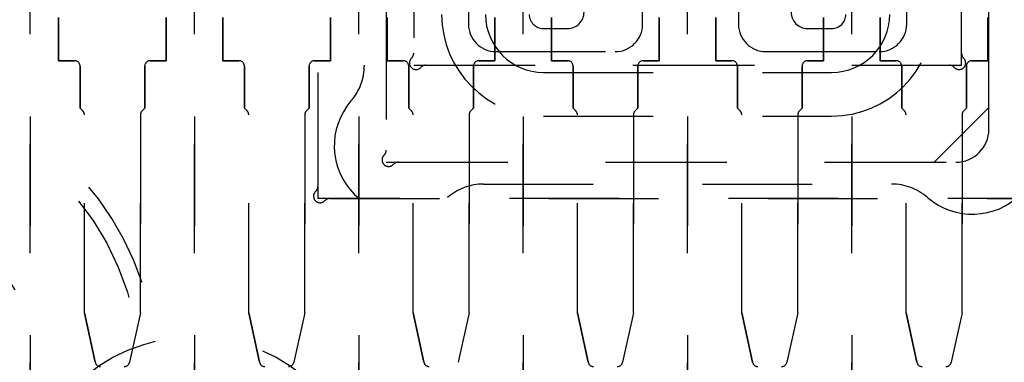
# Model space of a CAD drawing. Header units: inches. Extents: x 1880 to 2363, y -453 to -54.
# Tile 93 of 256: x 1902.968 to 1903.867, y -420.597 to -420.284. Entities that reach past the tile are written whole.
import ezdxf

# ---------------------------------------------------------------- set-up
doc = ezdxf.new("R2010")
doc.units = ezdxf.units.IN
doc.header["$LTSCALE"] = 0.5
doc.header["$MEASUREMENT"] = 0
doc.linetypes.add('HIDDEN', pattern=[0.225, 0.15, -0.075])
doc.layers.add('SID-M-H', color=4, linetype='HIDDEN')

msp = doc.modelspace()

# ---------------------------------------------------------------- linework, layer by layer
at = {"layer": 'SID-M-H'}
for p, q in [((1903.24017, -419.53267), (1903.24017, -420.43671)), ((1903.24017, -419.55267), (1903.24017, -420.44767)), ((1903.30267, -419.66451), (1903.30267, -420.41451)), ((1903.85267, -420.36451), (1903.85267, -419.66451)), ((1903.30267, -419.67547), (1903.30267, -420.40356)), ((1903.85267, -420.38451), (1903.85267, -419.67547)), ((1903.28267, -419.75321), (1903.28267, -420.32582)), ((1902.97767, -420.69767), (1902.97767, -419.77267)), ((1902.97767, -419.77267), (1902.97767, -420.69767)), ((1903.12767, -419.77267), (1903.12767, -420.69767)), ((1903.12767, -420.69767), (1903.12767, -419.77267)), ((1903.27767, -420.69767), (1903.27767, -419.77267)), ((1903.27767, -419.77267), (1903.27767, -420.69767)), ((1903.42767, -419.77267), (1903.42767, -420.69767)), ((1903.42767, -420.69767), (1903.42767, -419.77267)), ((1903.57767, -420.69767), (1903.57767, -419.77267)), ((1903.57767, -419.77267), (1903.57767, -420.69767)), ((1903.72767, -420.69767), (1903.72767, -419.77267)), ((1903.72767, -419.77267), (1903.72767, -420.69767)), ((1903.32767, -419.78096), (1903.32767, -420.31501)), ((1903.37767, -419.78846), (1903.37767, -420.28846)), ((1903.53667, -420.28846), (1903.53667, -419.78846)), ((1903.62417, -419.78846), (1903.62417, -420.28846)), ((1903.77767, -420.28846), (1903.77767, -419.78846)), ((1903.32767, -419.80096), (1903.32767, -420.32596)), ((1903.82767, -420.32596), (1903.82767, -420.13721)), ((1903.82767, -420.31501), (1903.82767, -420.15303)), ((1903.00345, -420.28241), (1903.00345, -420.32178)), ((1903.00345, -420.32178), (1903.00345, -420.28241)), ((1903.10188, -420.32178), (1903.10188, -420.28241)), ((1903.10188, -420.28241), (1903.10188, -420.32178)), ((1903.15345, -420.28241), (1903.15345, -420.32178)), ((1903.15345, -420.32178), (1903.15345, -420.28241)), ((1903.25188, -420.32178), (1903.25188, -420.28241)), ((1903.25188, -420.28241), (1903.25188, -420.32178)), ((1903.30345, -420.28241), (1903.30345, -420.32178)), ((1903.30345, -420.32178), (1903.30345, -420.28241)), ((1903.40188, -420.32178), (1903.40188, -420.28241)), ((1903.40188, -420.28241), (1903.40188, -420.32178)), ((1903.45345, -420.28241), (1903.45345, -420.32178)), ((1903.45345, -420.32178), (1903.45345, -420.28241)), ((1903.55188, -420.32178), (1903.55188, -420.28241)), ((1903.55188, -420.28241), (1903.55188, -420.32178)), ((1903.60345, -420.28241), (1903.60345, -420.32178)), ((1903.60345, -420.32178), (1903.60345, -420.28241)), ((1903.70188, -420.32178), (1903.70188, -420.28241)), ((1903.70188, -420.28241), (1903.70188, -420.32178)), ((1903.75345, -420.28241), (1903.75345, -420.32178)), ((1903.75345, -420.32178), (1903.75345, -420.28241)), ((1903.85188, -420.32178), (1903.85188, -420.28241)), ((1903.85188, -420.28241), (1903.85188, -420.32178)), ((1903.44617, -420.29241), (1903.46814, -420.29241)), ((1903.68719, -420.29241), (1903.70917, -420.29241)), ((1903.40267, -420.31346), (1903.51167, -420.31346)), ((1903.64917, -420.31346), (1903.75267, -420.31346)), ((1903.00345, -420.32178), (1903.01814, -420.32178)), ((1903.01814, -420.32178), (1903.00345, -420.32178)), ((1903.02314, -420.32678), (1903.02314, -420.36509)), ((1903.02314, -420.36509), (1903.02314, -420.32678)), ((1903.08219, -420.36509), (1903.08219, -420.32678)), ((1903.08219, -420.32678), (1903.08219, -420.36509)), ((1903.08719, -420.32178), (1903.10188, -420.32178)), ((1903.10188, -420.32178), (1903.08719, -420.32178)), ((1903.15345, -420.32178), (1903.16814, -420.32178)), ((1903.16814, -420.32178), (1903.15345, -420.32178)), ((1903.17314, -420.32678), (1903.17314, -420.36509)), ((1903.17314, -420.36509), (1903.17314, -420.32678)), ((1903.23219, -420.36509), (1903.23219, -420.32678)), ((1903.23219, -420.32678), (1903.23219, -420.36509)), ((1903.23719, -420.32178), (1903.25188, -420.32178)), ((1903.25188, -420.32178), (1903.23719, -420.32178)), ((1903.30345, -420.32178), (1903.31814, -420.32178)), ((1903.31814, -420.32178), (1903.30345, -420.32178)), ((1903.32314, -420.32678), (1903.32314, -420.36509)), ((1903.32314, -420.36509), (1903.32314, -420.32678)), ((1903.32767, -420.32596), (1903.82767, -420.32596)), ((1903.33862, -420.32596), (1903.81671, -420.32596)), ((1903.38219, -420.36509), (1903.38219, -420.32678)), ((1903.38219, -420.32678), (1903.38219, -420.36509)), ((1903.38719, -420.32178), (1903.40188, -420.32178)), ((1903.40188, -420.32178), (1903.38719, -420.32178)), ((1903.45345, -420.32178), (1903.46814, -420.32178)), ((1903.46814, -420.32178), (1903.45345, -420.32178)), ((1903.47314, -420.32678), (1903.47314, -420.36509)), ((1903.47314, -420.36509), (1903.47314, -420.32678)), ((1903.53219, -420.36509), (1903.53219, -420.32678)), ((1903.53219, -420.32678), (1903.53219, -420.36509)), ((1903.53719, -420.32178), (1903.55188, -420.32178)), ((1903.55188, -420.32178), (1903.53719, -420.32178)), ((1903.60345, -420.32178), (1903.61814, -420.32178)), ((1903.61814, -420.32178), (1903.60345, -420.32178)), ((1903.62314, -420.32678), (1903.62314, -420.36509)), ((1903.62314, -420.36509), (1903.62314, -420.32678)), ((1903.68219, -420.36509), (1903.68219, -420.32678)), ((1903.68219, -420.32678), (1903.68219, -420.36509)), ((1903.68719, -420.32178), (1903.70188, -420.32178)), ((1903.70188, -420.32178), (1903.68719, -420.32178)), ((1903.75345, -420.32178), (1903.76814, -420.32178)), ((1903.76814, -420.32178), (1903.75345, -420.32178)), ((1903.77314, -420.32678), (1903.77314, -420.36509)), ((1903.77314, -420.36509), (1903.77314, -420.32678)), ((1903.83219, -420.36509), (1903.83219, -420.32678)), ((1903.83219, -420.32678), (1903.83219, -420.36509)), ((1903.83719, -420.32178), (1903.85188, -420.32178)), ((1903.85188, -420.32178), (1903.83719, -420.32178)), ((1903.44617, -420.33241), (1903.70917, -420.33241)), ((1903.02561, -420.36756), (1903.02314, -420.36509)), ((1903.02561, -420.36756), (1903.02314, -420.36509)), ((1903.02708, -420.5521), (1903.02708, -420.3711)), ((1903.02708, -420.5521), (1903.02708, -420.3711)), ((1903.07826, -420.5521), (1903.07826, -420.3711)), ((1903.07826, -420.3711), (1903.07826, -420.5521)), ((1903.08219, -420.36509), (1903.07972, -420.36756)), ((1903.08219, -420.36509), (1903.07972, -420.36756)), ((1903.17561, -420.36756), (1903.17314, -420.36509)), ((1903.17561, -420.36756), (1903.17314, -420.36509)), ((1903.17708, -420.5521), (1903.17708, -420.3711)), ((1903.17708, -420.5521), (1903.17708, -420.3711)), ((1903.22826, -420.5521), (1903.22826, -420.3711)), ((1903.22826, -420.3711), (1903.22826, -420.5521)), ((1903.23219, -420.36509), (1903.22972, -420.36756)), ((1903.23219, -420.36509), (1903.22972, -420.36756)), ((1903.32561, -420.36756), (1903.32314, -420.36509)), ((1903.32561, -420.36756), (1903.32314, -420.36509)), ((1903.32708, -420.5521), (1903.32708, -420.3711)), ((1903.32708, -420.5521), (1903.32708, -420.3711)), ((1903.37826, -420.5521), (1903.37826, -420.3711)), ((1903.37826, -420.3711), (1903.37826, -420.5521)), ((1903.38219, -420.36509), (1903.37972, -420.36756)), ((1903.38219, -420.36509), (1903.37972, -420.36756)), ((1903.47561, -420.36756), (1903.47314, -420.36509)), ((1903.47561, -420.36756), (1903.47314, -420.36509)), ((1903.47708, -420.5521), (1903.47708, -420.3711)), ((1903.47708, -420.5521), (1903.47708, -420.3711)), ((1903.52826, -420.5521), (1903.52826, -420.3711)), ((1903.52826, -420.3711), (1903.52826, -420.5521)), ((1903.53219, -420.36509), (1903.52972, -420.36756)), ((1903.53219, -420.36509), (1903.52972, -420.36756)), ((1903.62561, -420.36756), (1903.62314, -420.36509)), ((1903.62561, -420.36756), (1903.62314, -420.36509)), ((1903.62708, -420.5521), (1903.62708, -420.3711)), ((1903.62708, -420.5521), (1903.62708, -420.3711)), ((1903.67826, -420.5521), (1903.67826, -420.3711)), ((1903.67826, -420.3711), (1903.67826, -420.5521)), ((1903.68219, -420.36509), (1903.67972, -420.36756)), ((1903.68219, -420.36509), (1903.67972, -420.36756)), ((1903.77561, -420.36756), (1903.77314, -420.36509)), ((1903.77561, -420.36756), (1903.77314, -420.36509)), ((1903.77708, -420.5521), (1903.77708, -420.3711)), ((1903.77708, -420.5521), (1903.77708, -420.3711)), ((1903.80267, -420.41451), (1903.85267, -420.36451)), ((1903.82826, -420.5521), (1903.82826, -420.3711)), ((1903.82826, -420.3711), (1903.82826, -420.5521)), ((1903.83219, -420.36509), (1903.82972, -420.36756)), ((1903.83219, -420.36509), (1903.82972, -420.36756)), ((1903.44617, -420.37241), (1903.70917, -420.37241)), ((1903.30267, -420.41451), (1903.80267, -420.41451)), ((1903.31362, -420.41451), (1903.82267, -420.41451)), ((1903.39136, -420.43451), (1903.76397, -420.43451)), ((1903.91517, -420.44767), (1903.24017, -420.44767)), ((1903.25112, -420.44767), (1903.90421, -420.44767)), ((1903.02708, -420.5521), (1903.03704, -420.59738)), ((1903.03704, -420.59738), (1903.02708, -420.5521)), ((1903.07826, -420.5521), (1903.06829, -420.59738)), ((1903.07826, -420.5521), (1903.06829, -420.59738)), ((1903.17708, -420.5521), (1903.18704, -420.59738)), ((1903.18704, -420.59738), (1903.17708, -420.5521)), ((1903.22826, -420.5521), (1903.21829, -420.59738)), ((1903.22826, -420.5521), (1903.21829, -420.59738)), ((1903.32708, -420.5521), (1903.33704, -420.59738)), ((1903.33704, -420.59738), (1903.32708, -420.5521)), ((1903.37826, -420.5521), (1903.36829, -420.59738)), ((1903.37826, -420.5521), (1903.36829, -420.59738)), ((1903.47708, -420.5521), (1903.48704, -420.59738)), ((1903.48704, -420.59738), (1903.47708, -420.5521)), ((1903.52826, -420.5521), (1903.51829, -420.59738)), ((1903.52826, -420.5521), (1903.51829, -420.59738)), ((1903.62708, -420.5521), (1903.63704, -420.59738)), ((1903.63704, -420.59738), (1903.62708, -420.5521)), ((1903.67826, -420.5521), (1903.66829, -420.59738)), ((1903.67826, -420.5521), (1903.66829, -420.59738)), ((1903.77708, -420.5521), (1903.78704, -420.59738)), ((1903.78704, -420.59738), (1903.77708, -420.5521)), ((1903.82826, -420.5521), (1903.81829, -420.59738)), ((1903.82826, -420.5521), (1903.81829, -420.59738))]:
    msp.add_line(p, q, dxfattribs=at)
for centre, radius in [((1902.82767, -420.60767), 0.25), ((1902.82767, -420.60767), 0.156), ((1903.12767, -420.73017), 0.15625)]:
    msp.add_circle(centre, radius, dxfattribs=at)
for centre, radius, start, end in [((1903.44617, -420.27941), 0.093, 180, 270), ((1903.44617, -420.27941), 0.053, 180, 270), ((1903.44617, -420.27941), 0.013, 180, 270), ((1903.46814, -420.27741), 0.015, 270, 0), ((1903.68719, -420.27741), 0.015, 180, 270), ((1903.70917, -420.27941), 0.013, 270, 0), ((1903.70917, -420.27941), 0.053, 270, 0), ((1903.70917, -420.27941), 0.093, 270, 0), ((1903.40267, -420.28846), 0.025, 180, 270), ((1903.51167, -420.28846), 0.025, 270, 0), ((1903.64917, -420.28846), 0.025, 180, 270), ((1903.75267, -420.28846), 0.025, 270, 0), ((1903.32167, -420.31501), 0.006, 312.59227, 0), ((1903.83367, -420.31501), 0.006, 180, 227.40773), ((1903.01814, -420.32678), 0.005, 0, 90), ((1903.01814, -420.32678), 0.005, 0, 90), ((1903.08719, -420.32678), 0.005, 90, 180), ((1903.08719, -420.32678), 0.005, 90, 180), ((1903.16814, -420.32678), 0.005, 0, 90), ((1903.16814, -420.32678), 0.005, 0, 90), ((1903.23719, -420.32678), 0.005, 90, 180), ((1903.23719, -420.32678), 0.005, 90, 180), ((1903.23267, -420.32582), 0.05, 319.07394, 0), ((1903.31814, -420.32678), 0.005, 0, 90), ((1903.31814, -420.32678), 0.005, 0, 90), ((1903.32979, -420.32384), 0.006, 132.59227, 317.40773), ((1903.33862, -420.33196), 0.006, 90, 137.40773), ((1903.38719, -420.32678), 0.005, 90, 180), ((1903.38719, -420.32678), 0.005, 90, 180), ((1903.46814, -420.32678), 0.005, 0, 90), ((1903.46814, -420.32678), 0.005, 0, 90), ((1903.53719, -420.32678), 0.005, 90, 180), ((1903.53719, -420.32678), 0.005, 90, 180), ((1903.61814, -420.32678), 0.005, 0, 90), ((1903.61814, -420.32678), 0.005, 0, 90), ((1903.68719, -420.32678), 0.005, 90, 180), ((1903.68719, -420.32678), 0.005, 90, 180), ((1903.76814, -420.32678), 0.005, 0, 90), ((1903.76814, -420.32678), 0.005, 0, 90), ((1903.81671, -420.33196), 0.006, 42.59227, 90), ((1903.82554, -420.32384), 0.006, 222.59227, 47.40773), ((1903.83719, -420.32678), 0.005, 90, 180), ((1903.83719, -420.32678), 0.005, 90, 180), ((1903.31767, -420.39951), 0.0625, 139.07394, 310.92606), ((1903.83767, -420.39951), 0.0625, 229.07394, 40.92606), ((1903.02208, -420.3711), 0.005, 0, 45), ((1903.02208, -420.3711), 0.005, 0, 45), ((1903.08326, -420.3711), 0.005, 135, 180), ((1903.08326, -420.3711), 0.005, 135, 180), ((1903.17208, -420.3711), 0.005, 0, 45), ((1903.17208, -420.3711), 0.005, 0, 45), ((1903.23326, -420.3711), 0.005, 135, 180), ((1903.23326, -420.3711), 0.005, 135, 180), ((1903.32208, -420.3711), 0.005, 0, 45), ((1903.32208, -420.3711), 0.005, 0, 45), ((1903.38326, -420.3711), 0.005, 135, 180), ((1903.38326, -420.3711), 0.005, 135, 180), ((1903.47208, -420.3711), 0.005, 0, 45), ((1903.47208, -420.3711), 0.005, 0, 45), ((1903.53326, -420.3711), 0.005, 135, 180), ((1903.53326, -420.3711), 0.005, 135, 180), ((1903.62208, -420.3711), 0.005, 0, 45), ((1903.62208, -420.3711), 0.005, 0, 45), ((1903.68326, -420.3711), 0.005, 135, 180), ((1903.68326, -420.3711), 0.005, 135, 180), ((1903.77208, -420.3711), 0.005, 0, 45), ((1903.77208, -420.3711), 0.005, 0, 45), ((1903.83326, -420.3711), 0.005, 135, 180), ((1903.83326, -420.3711), 0.005, 135, 180), ((1902.82767, -420.60767), 0.2655, 119.31707, 60.68293), ((1903.82267, -420.38451), 0.03, 270, 0), ((1903.30479, -420.41239), 0.006, 132.59227, 317.40773), ((1903.29667, -420.40356), 0.006, 312.59227, 0), ((1903.31362, -420.42051), 0.006, 90, 137.40773), ((1903.39136, -420.48451), 0.05, 90, 130.92606), ((1903.76397, -420.48451), 0.05, 49.07394, 90), ((1903.24229, -420.44555), 0.006, 132.59227, 317.40773), ((1903.23417, -420.43671), 0.006, 312.59227, 0), ((1903.25112, -420.45367), 0.006, 90, 137.40773), ((1903.04192, -420.59631), 0.005, 192.40742, 270), ((1903.04192, -420.59631), 0.005, 192.40742, 270), ((1903.06341, -420.59631), 0.005, 270, 347.59258), ((1903.06341, -420.59631), 0.005, 270, 347.59258), ((1903.19192, -420.59631), 0.005, 192.40742, 270), ((1903.19192, -420.59631), 0.005, 192.40742, 270), ((1903.21341, -420.59631), 0.005, 270, 347.59258), ((1903.21341, -420.59631), 0.005, 270, 347.59258), ((1903.34192, -420.59631), 0.005, 192.40742, 270), ((1903.34192, -420.59631), 0.005, 192.40742, 270), ((1903.49192, -420.59631), 0.005, 192.40742, 270), ((1903.49192, -420.59631), 0.005, 192.40742, 270), ((1903.51341, -420.59631), 0.005, 270, 347.59258), ((1903.51341, -420.59631), 0.005, 270, 347.59258), ((1903.64192, -420.59631), 0.005, 192.40742, 270), ((1903.64192, -420.59631), 0.005, 192.40742, 270), ((1903.66341, -420.59631), 0.005, 270, 347.59258), ((1903.66341, -420.59631), 0.005, 270, 347.59258), ((1903.79192, -420.59631), 0.005, 192.40742, 270), ((1903.79192, -420.59631), 0.005, 192.40742, 270), ((1903.81341, -420.59631), 0.005, 270, 347.59258), ((1903.81341, -420.59631), 0.005, 270, 347.59258)]:
    msp.add_arc(centre, radius, start, end, dxfattribs=at)

doc.saveas('drawing.dxf')
